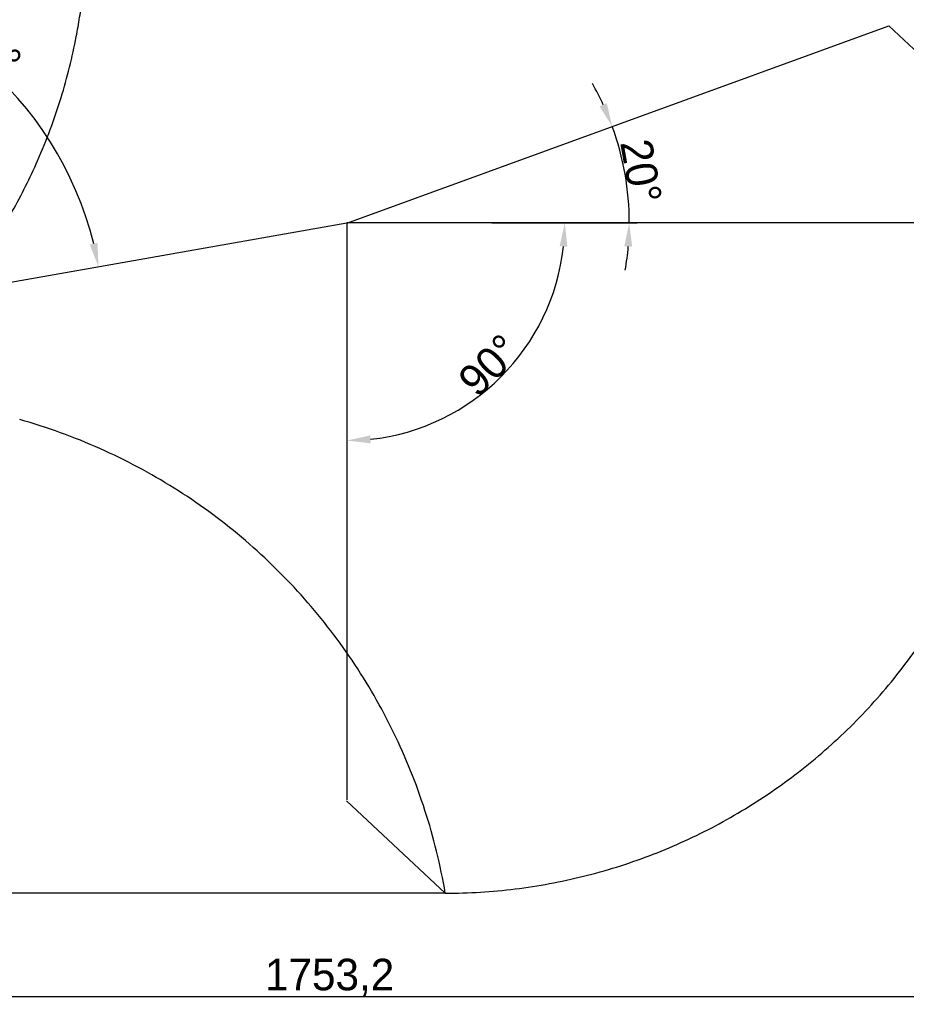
# Model space of a CAD drawing. Header units: millimetres. Extents: x 7702 to 16913, y -3294 to 4428.
# Tile 53 of 88: x 10842 to 11963, y 1220 to 2466. Entities that reach past the tile are written whole.
import ezdxf

# ---------------------------------------------------------------- set-up
doc = ezdxf.new("R2010")
doc.units = ezdxf.units.MM
doc.header["$LTSCALE"] = 6
doc.header["$PDSIZE"] = -1
doc.linetypes.add('CENTER', pattern=[50.8, 31.75, -6.35, 6.35, -6.35])
doc.linetypes.add('CENTERX2', pattern=[20.32, 12.7, -2.54, 2.54, -2.54])
for name, color, linetype, lineweight in [('cen', 2, 'CENTER', 18), ('中心线', 4, 'CENTERX2', 20), ('标注线', 3, 'Continuous', 20)]:
    doc.layers.add(name, color=color, linetype=linetype, lineweight=lineweight)
doc.layers.add('细点划线', color=6, linetype='CENTER')
doc.layers.add('虚拟位置', color=2, linetype='Continuous')
doc.dimstyles.new('ISO-25', dxfattribs={"dimtxt": 40, "dimasz": 30, "dimexe": 10, "dimexo": 0.625, "dimtad": 1, "dimtoh": 1, "dimdec": 1, "dimtxsty": 'Standard', "dimcen": 2.5, "dimclrd": 1, "dimclre": 1, "dimclrt": 4, "dimadec": 0, "dimazin": 0, "dimtfac": 1, "dimtdec": 1, "dimtmove": 0, "dimatfit": 3, "dimfxl": 1, "dimarcsym": 0})

# ---------------------------------------------------------------- blocks, each defined once
blk = doc.blocks.new('*D10')
at = {"layer": 'Defpoints', "color": 0, "ltscale": 10, "transparency": 16777216}
for p in [(12110.3, 2091.7), (10357.1, 1535.9), (12110.3, 1229.5)]:
    blk.add_point(p, dxfattribs=at)
at = {"layer": '标注线', "color": 1, "lineweight": -2, "ltscale": 10, "transparency": 16777216}
for p, q in [((12110.3, 2091.1), (12110.3, 1219.5)), ((10357.1, 1535.3), (10357.1, 1219.5)), ((10387.1, 1229.5), (12080.3, 1229.5))]:
    blk.add_line(p, q, dxfattribs=at)
at = {"layer": '标注线', "color": 1, "ltscale": 10, "transparency": 16777216}
for points in [[(10387.1, 1234.5), (10387.1, 1224.5), (10357.1, 1229.5)], [(12080.3, 1234.5), (12080.3, 1224.5), (12110.3, 1229.5)]]:
    blk.add_solid(points, dxfattribs=at)
at = {"layer": '标注线', "color": 4, "ltscale": 10, "transparency": 16777216, "insert": (11233.7, 1253.5), "char_height": 40, "attachment_point": 5}
blk.add_mtext('1753,2', dxfattribs=at)
blk = doc.blocks.new('*D13')
at = {"layer": 'Defpoints', "color": 0, "transparency": 16777216}
for p in [(9948.1, 1549.6), (10205.7, 1549.6), (11380.1, 1360.1)]:
    blk.add_point(p, dxfattribs=at)
at = {"layer": '标注线', "color": 1, "lineweight": -2, "transparency": 16777216}
for p, q in [((10205.1, 1549.6), (9938.1, 1549.6)), ((9948.1, 1390.1), (9948.1, 1519.6)), ((11379.5, 1360.1), (9938.1, 1360.1))]:
    blk.add_line(p, q, dxfattribs=at)
at = {"layer": '标注线', "color": 1, "transparency": 16777216}
for points in [[(9943.1, 1519.6), (9953.1, 1519.6), (9948.1, 1549.6)], [(9943.1, 1390.1), (9953.1, 1390.1), (9948.1, 1360.1)]]:
    blk.add_solid(points, dxfattribs=at)
at = {"layer": '标注线', "color": 4, "transparency": 16777216, "insert": (9924.1, 1454.9), "char_height": 40, "attachment_point": 5, "rotation": 90}
blk.add_mtext('189,6', dxfattribs=at)
blk = doc.blocks.new('*D20')
at = {"layer": 'Defpoints', "color": 0, "linetype": 'ByBlock', "transparency": 16777216}
for p in [(10507.1, 2890.5), (10860.8, 2340), (11255.5, 2208.6), (10507.1, 2076.6), (10507.1, 1976.6)]:
    blk.add_point(p, dxfattribs=at)
at = {"layer": '中心线', "color": 1, "linetype": 'ByBlock', "lineweight": -2, "transparency": 16777216}
blk.add_arc((10507.1, 2076.6), 441, 13.8989, 86.1011, dxfattribs=at)
at = {"layer": '中心线', "color": 1, "linetype": 'ByBlock', "transparency": 16777216}
for points in [[(10536.9, 2511.6), (10537.2, 2521.6), (10507.1, 2517.6)], [(10940, 2183.6), (10930.2, 2181.5), (10941.3, 2153.2)]]:
    blk.add_solid(points, dxfattribs=at)
at = {"layer": '中心线', "color": 4, "linetype": 'ByBlock', "transparency": 16777216, "insert": (10803.8, 2430.2), "char_height": 40, "attachment_point": 5, "rotation": 320}
blk.add_mtext('{\\C3;80°}', dxfattribs=at)
blk = doc.blocks.new('*D22')
at = {"layer": 'Defpoints', "color": 0, "linetype": 'ByBlock', "transparency": 16777216}
for p in [(11941.5, 2458.3), (11610.4, 2250.4), (11255.5, 2208.6), (11256.6, 2209), (11438.2, 2209)]:
    blk.add_point(p, dxfattribs=at)
at = {"layer": '中心线', "color": 1, "linetype": 'ByBlock', "lineweight": -2, "transparency": 16777216}
blk.add_line((11438.8, 2209), (11622.8, 2209), dxfattribs=at)
for start, end in [(24.8261, 29.6522), (0, 20), (350.3478, 355.1739)]:
    blk.add_arc((11256.6, 2209), 356.3, start, end, dxfattribs=at)
at = {"layer": '中心线', "color": 1, "linetype": 'ByBlock', "transparency": 16777216}
for points in [[(11584.5, 2360.5), (11575.3, 2356.7), (11591.3, 2330.8)], [(11606.6, 2179.2), (11616.6, 2178.8), (11612.8, 2209)]]:
    blk.add_solid(points, dxfattribs=at)
at = {"layer": '中心线', "color": 4, "linetype": 'ByBlock', "transparency": 16777216, "insert": (11627.7, 2274.4), "char_height": 40, "attachment_point": 5, "rotation": 280}
blk.add_mtext('{\\C3;20°}', dxfattribs=at)
blk = doc.blocks.new('*D23')
at = {"layer": 'Defpoints', "color": 0, "linetype": 'ByBlock', "transparency": 16777216}
for p in [(11255.5, 2208.6), (11256.6, 2209), (11438.2, 2209), (11393.4, 1970.2), (11255.5, 1478.6)]:
    blk.add_point(p, dxfattribs=at)
at = {"layer": '中心线', "color": 1, "linetype": 'ByBlock', "lineweight": -2, "transparency": 16777216}
blk.add_line((11438.8, 2209), (11541.3, 2209), dxfattribs=at)
blk.add_arc((11255.5, 2209), 275.7, 276.2369, 353.7631, dxfattribs=at)
at = {"layer": '中心线', "color": 1, "linetype": 'ByBlock', "transparency": 16777216}
for points in [[(11524.7, 2179.3), (11534.6, 2178.8), (11531.3, 2209)], [(11285.8, 1929.9), (11285.2, 1939.9), (11255.5, 1933.3)]]:
    blk.add_solid(points, dxfattribs=at)
at = {"layer": '中心线', "color": 4, "linetype": 'ByBlock', "transparency": 16777216, "insert": (11435.9, 2028.6), "char_height": 40, "attachment_point": 5, "rotation": 45}
blk.add_mtext('{\\C3;90°}', dxfattribs=at)

msp = doc.modelspace()

# ---------------------------------------------------------------- linework, layer by layer
at = {"layer": 'cen'}
msp.add_line((11256.56, 2208.99), (11438.21, 2208.99), dxfattribs=at)
at = {"layer": '细点划线', "color": 4, "ltscale": 15}
for centre, radius, start, end in [((11318.74, 2209.88), 759.2, 9.949, 90.051), ((11378.64, 2091.74), 731.67, 270.11299, 19.92159), ((10635.51, 1233.33), 755.29, 9.66093, 74.16536)]:
    msp.add_arc(centre, radius, start, end, dxfattribs=at)
msp.add_spline([(10763.49, 2122.55), (10807.14, 2182.43), (10832.21, 2223.68), (10864.24, 2287.7), (10894.01, 2367.67), (10913.21, 2445.01), (10920.83, 2493.79), (10925.31, 2546.45), (10925.84, 2603.84), (10919.89, 2677.49), (10906.78, 2749.12), (10882.15, 2831.63)], degree=3, dxfattribs=at)
at = {"layer": '虚拟位置'}
for p, q in [((11255.54, 2208.62), (11941.52, 2458.3)), ((11941.52, 2458.3), (12066.52, 2341.05)), ((11255.54, 2208.62), (10507.09, 2076.65)), ((11985.3, 2208.99), (11255.54, 2208.99)), ((11255.54, 2208.62), (11255.54, 1478.62)), ((11255.08, 1477.33), (11380.08, 1360.08))]:
    msp.add_line(p, q, dxfattribs=at)

# ---------------------------------------------------------------- dimensions: what is measured, and where the dimension line sits
at = {"layer": '中心线', "linetype": 'ByBlock'}
for base, line1, line2, picture, middle in [((10860.79, 2339.97), ((11255.54, 2208.62), (10507.09, 2076.65)), ((10507.09, 1976.65), (10507.09, 2890.52)), '*D20', (10803.79, 2430.24)), ((11610.42, 2250.35), ((11256.56, 2208.99), (11438.21, 2208.99)), ((11255.54, 2208.62), (11941.52, 2458.3)), '*D22', (11627.73, 2274.44)), ((11393.41, 1970.2), ((11255.54, 2208.62), (11255.54, 1478.62)), ((11256.56, 2208.99), (11438.21, 2208.99)), '*D23', (11435.93, 2028.6))]:
    dim = msp.add_angular_dim_2l(base=base, line1=line1, line2=line2, text='{\\C3;<>}', dimstyle='ISO-25', dxfattribs=at)
    dim.commit()
    dim.dimension.update_dxf_attribs({"geometry": picture, "text_midpoint": middle})
at = {"layer": '标注线', "ltscale": 10}
dim = msp.add_linear_dim(base=(12110.3, 1229.5), p1=(10357.09, 1535.89), p2=(12110.3, 2091.74), dimstyle='ISO-25', dxfattribs=at)
dim.commit()
dim.dimension.update_dxf_attribs({"geometry": '*D10', "text_midpoint": (11233.7, 1253.48)})
at = {"layer": '标注线'}
dim = msp.add_linear_dim(base=(9948.06, 1549.65), p1=(11380.08, 1360.08), p2=(10205.75, 1549.65), angle=90, dimstyle='ISO-25', dxfattribs=at)
dim.commit()
dim.dimension.update_dxf_attribs({"geometry": '*D13', "text_midpoint": (9924.09, 1454.86)})

doc.saveas('drawing.dxf')
